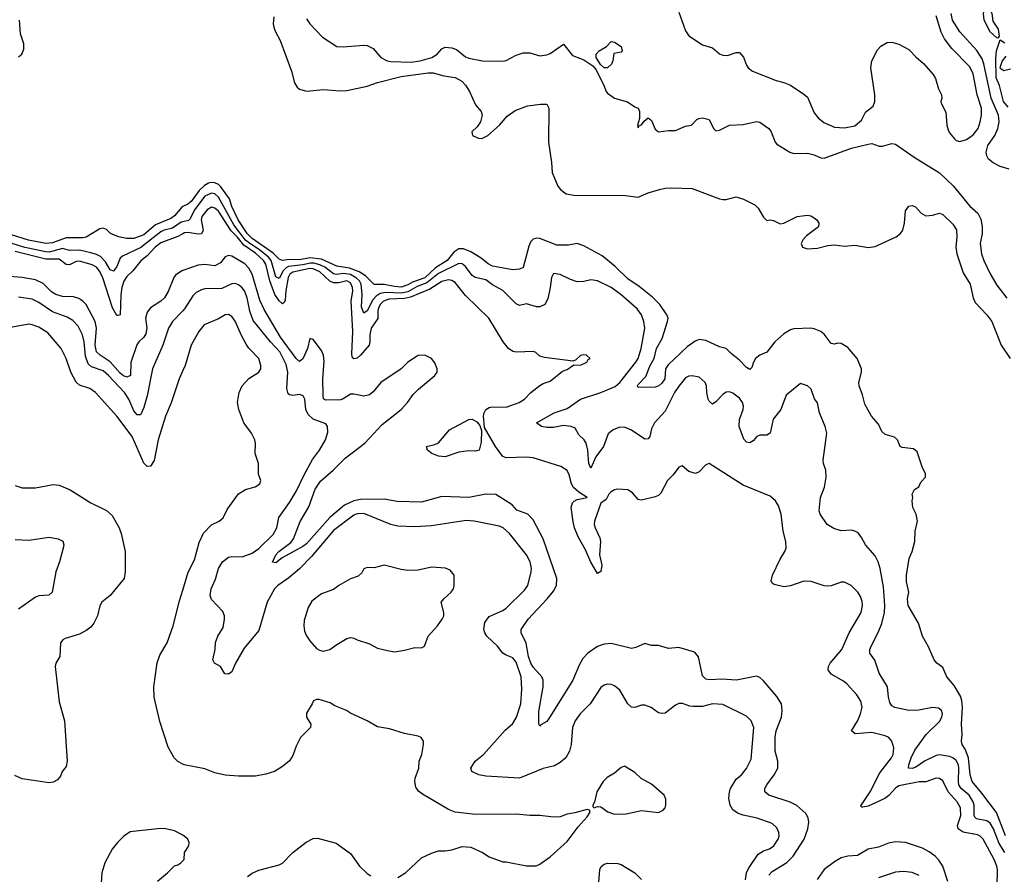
# Model space of a CAD drawing. Header units: inches. Extents: x 2001573 to 2220545, y 644482 to 846830.
# Tile 124 of 256: x 2089036 to 2094854, y 673682 to 678734. Entities that reach past the tile are written whole.
import ezdxf

# ---------------------------------------------------------------- set-up
doc = ezdxf.new("R2010")
doc.units = ezdxf.units.IN
doc.header["$MEASUREMENT"] = 0
doc.layers.add('C0687', color=7, linetype='Continuous')
doc.layers.add('C0697', color=7, linetype='Continuous')

msp = doc.modelspace()

# ---------------------------------------------------------------- linework, layer by layer
at = {"layer": 'C0687', "color": 5}
for points, elevation in [([(2089030, 678514), (2089049.3, 678530.7), (2089061.4, 678558.6), (2089061, 678590), (2089040.3, 678650), (2089034.8, 678730)], 240), ([(2090000, 677629.4), (2089993.7, 677626.3), (2089950, 677574.5), (2089930, 677559), (2089839.5, 677520.5), (2089770, 677462.6), (2089710, 677439.9), (2089670, 677439.6), (2089620.7, 677450), (2089573.6, 677470), (2089550, 677492.6), (2089530, 677500.9), (2089510, 677498.4), (2089430, 677448.6), (2089410, 677444), (2089310, 677443.4), (2089230, 677414.8), (2089190, 677411.5), (2089088.4, 677430), (2088950, 677473.8)], 240), ([(2090000, 677539.3), (2089990, 677536.9), (2089938.3, 677501.7), (2089890, 677489.4), (2089870, 677479.3), (2089752.8, 677387.2), (2089643.4, 677336.6), (2089630, 677324.5), (2089610, 677274.6), (2089590, 677247.7), (2089570, 677255.3), (2089542.8, 677302.8), (2089513, 677333), (2089490, 677345.8), (2089456.2, 677356.2), (2089390, 677371.7), (2089330, 677369), (2089290, 677380.5), (2089210, 677360.3), (2089190, 677360.6), (2089067.2, 677387.1), (2088915.2, 677435.2)], 260), ([(2090000, 677468.7), (2089970, 677452.8), (2089870, 677414), (2089837.4, 677390), (2089790, 677337.1), (2089751.5, 677308.5), (2089705.3, 677250), (2089670, 677215.9), (2089652.2, 677187.8), (2089640.2, 677150), (2089633.4, 677106.6), (2089630.4, 676989.6), (2089615.6, 676984.4), (2089610, 676985), (2089583.9, 677030), (2089527, 677207), (2089510, 677246.1), (2089490.4, 677270.4), (2089464.9, 677284.9), (2089390, 677305.5), (2089370, 677304.5), (2089330, 677284), (2089310, 677286.2), (2089270, 677319), (2089190, 677317.7), (2089010, 677362.7)], 280), ([(2090000, 677252), (2089994, 677250), (2089956.9, 677223.1), (2089946.5, 677210), (2089912.8, 677127.2), (2089891, 677090), (2089869.6, 677070.4), (2089810, 677030.7), (2089790, 677005.1), (2089780.4, 676970), (2089786.7, 676910), (2089782.4, 676877.6), (2089770, 676857.9), (2089739.4, 676830), (2089728.9, 676811.1), (2089692.6, 676707.4), (2089690.1, 676629.9), (2089670, 676619.9), (2089650, 676628.6), (2089630, 676645.2), (2089570.5, 676710.5), (2089510.9, 676750.9), (2089490.2, 676770.2), (2089482.3, 676810), (2089489.9, 676909.9), (2089482.8, 676950), (2089430, 677049.8), (2089410, 677069.8), (2089385.5, 677085.4), (2089354.9, 677094.9), (2089290, 677097.6), (2089250, 677108.4), (2089225.1, 677125.1), (2089174.6, 677174.6), (2089130, 677195.8), (2089050, 677209.3), (2088950, 677217.5)], 320), ([(2090000, 677013.7), (2089939.7, 676950), (2089915.5, 676910), (2089881.4, 676810), (2089821.7, 676670), (2089789.2, 676510), (2089770, 676440.5), (2089754.8, 676405.2), (2089750, 676398.7), (2089741.8, 676398.2), (2089730, 676398.2), (2089710, 676422), (2089681.7, 676490), (2089654.9, 676530), (2089561.9, 676630), (2089530, 676657.2), (2089461.5, 676681.5), (2089440.2, 676700.2), (2089424.3, 676744.3), (2089417.1, 676830), (2089407.8, 676870), (2089382.1, 676922.1), (2089350, 676956.5), (2089316, 676976), (2089230, 677007.2), (2089150, 677062.4), (2089110, 677081.5), (2089030, 677093.6)], 340), ([(2090000, 676659.2), (2089978.4, 676610), (2089931, 676469), (2089898.5, 676390), (2089855.2, 676250), (2089830, 676129), (2089810, 676094.5), (2089790, 676091.6), (2089770, 676112), (2089700.2, 676270), (2089609.8, 676390), (2089484, 676530), (2089450, 676553.1), (2089390, 676573.5), (2089370, 676591.2), (2089338.8, 676650), (2089310.9, 676730), (2089280.9, 676790), (2089202.3, 676882.3), (2089150, 676916.5), (2089110, 676930.9), (2089090, 676933.1), (2088950, 676908.3)], 360), ([(2089010, 675981), (2089050, 675967.3), (2089130, 675965.5), (2089234.2, 675985.9), (2089270, 675982.3), (2089333.9, 675953.9), (2089457.4, 675877.4), (2089550, 675831.9), (2089582, 675802), (2089624.6, 675730), (2089636.4, 675696.4), (2089658.9, 675590), (2089660.3, 675470), (2089653.4, 675430), (2089570, 675329.3), (2089520.7, 675290), (2089510, 675268.7), (2089496.4, 675210), (2089473.6, 675166.4), (2089456.4, 675143.6), (2089430, 675122.4), (2089390, 675101.3), (2089304.9, 675075.1), (2089292, 675068), (2089278, 675050), (2089274.4, 674970), (2089250.6, 674930), (2089246, 674910), (2089270, 674702), (2089301.6, 674590), (2089317.6, 674350), (2089310, 674319), (2089287.7, 674290), (2089277.1, 674262.9), (2089259.9, 674240.1), (2089233.7, 674226.3), (2089210, 674223.5), (2089050, 674247.1), (2089006.9, 674266.9)], 360), ([(2089010, 675661.5), (2089090, 675657.5), (2089210, 675675.3), (2089264.1, 675664.1), (2089290.4, 675650.4), (2089296.3, 675630), (2089293, 675610), (2089272.2, 675530), (2089250, 675469), (2089228.4, 675350), (2089208.9, 675331.2), (2089150, 675328.6), (2089130, 675320.4), (2089030.1, 675249.9)], 340), ([(2090000, 674333.2), (2089970, 674349.5), (2089949.6, 674370), (2089913.5, 674433.5), (2089864.4, 674584.4), (2089830.9, 674730), (2089828.7, 674790), (2089847.7, 674932.3), (2089863.5, 674976.5), (2089907, 675050), (2089943.5, 675150), (2089980.9, 675299.1), (2090000, 675362.2)], 360), ([(2090000, 673912.6), (2089950, 673939.5), (2089890, 673952), (2089850, 673951.8), (2089690, 673932.3), (2089652.5, 673907.5), (2089614, 673870), (2089582, 673830), (2089539.3, 673750), (2089521.6, 673690), (2089517.1, 673630)], 380), ([(2089850, 673641), (2089909.2, 673690.8), (2089950, 673732), (2089970, 673738), (2089988, 673750), (2090000, 673762)], 380)]:
    msp.add_lwpolyline(points, dxfattribs=dict(at, elevation=elevation))
at = {"layer": 'C0697', "color": 5}
for points, elevation in [([(2094815.3, 678624.7), (2094810, 678626), (2094770, 678662), (2094734.3, 678730), (2094729.7, 678770), (2094735.1, 678790), (2094726.9, 678810), (2094722.9, 678850), (2094730, 678862.8), (2094750, 678842), (2094779.5, 678770), (2094785.3, 678725.3), (2094817, 678677), (2094823.6, 678636.4)], 240), ([(2092510, 678448.6), (2092488.9, 678448.9), (2092468.7, 678468.7), (2092443, 678510), (2092441.6, 678530), (2092460.9, 678550), (2092504.2, 678575.8), (2092530, 678604.7), (2092550, 678601), (2092590, 678576), (2092596.3, 678550), (2092590, 678541.2), (2092546.4, 678533.6), (2092540.4, 678490), (2092533.1, 678470)], 260), ([(2091730, 676183), (2091690, 676184.4), (2091630, 676177.4), (2091550, 676149.9), (2091510, 676153.3), (2091471, 676170), (2091446.6, 676190), (2091440.5, 676210), (2091490, 676223), (2091510, 676233.4), (2091575.9, 676310), (2091690, 676370.7), (2091710, 676372.8), (2091736.9, 676356.9), (2091755, 676335), (2091765.2, 676305.2), (2091763.2, 676236.8), (2091750, 676189.5)], 280), ([(2091190, 675509), (2091130, 675493.2), (2091090, 675495.3), (2091070, 675488), (2091056.8, 675463.2), (2091035.9, 675444.1), (2090990, 675429), (2090921, 675390), (2090890, 675366), (2090819.5, 675340.5), (2090763.1, 675296.9), (2090739.9, 675260.1), (2090718, 675182), (2090715.6, 675150), (2090719.3, 675119.3), (2090730, 675090.8), (2090750, 675062), (2090790, 675016.3), (2090807.1, 675007.1), (2090830, 675001.6), (2090868.7, 675010), (2090910, 675040.7), (2090970, 675076), (2090990, 675081), (2091010, 675078.8), (2091030, 675067.3), (2091104, 675044), (2091150, 675018.8), (2091210, 675004), (2091250, 674997.3), (2091310, 675006.8), (2091370, 675022.8), (2091410, 675020.7), (2091428.7, 675030), (2091449.3, 675090), (2091504, 675150), (2091533.2, 675190), (2091542.7, 675210), (2091542.7, 675230), (2091526.6, 675290), (2091542, 675310), (2091585.6, 675350), (2091598.4, 675370), (2091603.7, 675390), (2091604, 675450), (2091580.2, 675480.2), (2091551.8, 675491.8), (2091470, 675497), (2091390, 675479.5), (2091330, 675478), (2091290, 675483.7)], 360), ([(2092610, 674320.9), (2092590, 674314), (2092550, 674279.5), (2092506.6, 674253.4), (2092484, 674230), (2092446.8, 674170), (2092431.6, 674108.4), (2092422, 674090), (2092422, 674082), (2092430, 674074), (2092450, 674082), (2092470, 674081), (2092512, 674052), (2092550, 674038.4), (2092620.1, 674039.9), (2092710, 674059.1), (2092810, 674046.8), (2092838.6, 674061.4), (2092850, 674074), (2092854, 674090), (2092852.9, 674127.1), (2092844, 674150), (2092770, 674215.6), (2092708.8, 674248.8), (2092670, 674282.9)], 360)]:
    msp.add_lwpolyline(points, close=True, dxfattribs=dict(at, elevation=elevation))
for points, elevation in [([(2092930, 678779.1), (2092970, 678668), (2092990, 678638.4), (2093070, 678585.5), (2093130, 678566.8), (2093170, 678531.3), (2093190, 678524.7), (2093218, 678522), (2093270, 678538.8), (2093290, 678538.8), (2093312.3, 678512.3), (2093330, 678464.7), (2093341, 678450), (2093366.8, 678430), (2093505.2, 678374.8), (2093550, 678363.1), (2093590, 678346.4), (2093670, 678294), (2093690, 678274.9), (2093730, 678182.4), (2093753.7, 678153.7), (2093786.8, 678126.8), (2093850, 678098.8), (2093910, 678093.5), (2093970, 678106.8), (2094010, 678139.6), (2094033.9, 678186.1), (2094078, 678222), (2094088.5, 678250), (2094088.7, 678290), (2094064.2, 678450), (2094070, 678491), (2094105.1, 678554.9), (2094123.5, 678576.5), (2094160.7, 678599.3), (2094190, 678600.4), (2094230, 678588.6), (2094290, 678557.6), (2094330, 678514.4), (2094375.6, 678475.6), (2094434, 678410), (2094446.2, 678386.2), (2094464.1, 678324.1), (2094482.8, 678290), (2094484.7, 678270), (2094478, 678250), (2094479.6, 678239.6), (2094507.7, 678187.7), (2094514.9, 678110), (2094521.8, 678081.8), (2094530, 678064.9), (2094558.4, 678030), (2094570, 678019.5), (2094590, 678013.7), (2094630, 678024.9), (2094670, 678052.3), (2094698.4, 678090), (2094711.7, 678130), (2094718, 678170), (2094717.9, 678210), (2094693.7, 678290), (2094670, 678413.6), (2094650, 678455.1), (2094542.9, 678562.9), (2094500.4, 678620.4), (2094480.5, 678660.5), (2094450, 678757)], 280), ([(2094882, 677850), (2094830, 677866.4), (2094787.3, 677887.3), (2094760.2, 677910), (2094749.5, 677929.5), (2094745.7, 677950), (2094756.4, 677990), (2094797.5, 678050), (2094815.6, 678090), (2094823.3, 678130), (2094819.4, 678170), (2094776.1, 678270), (2094732.9, 678472.9), (2094722.6, 678502.6), (2094691.2, 678551.2), (2094590, 678662.7), (2094547.5, 678730), (2094539.1, 678770)], 260), ([(2090538.3, 678750), (2090534.7, 678710), (2090538.6, 678690), (2090545.9, 678666), (2090575.8, 678610), (2090641.6, 678430), (2090660.7, 678360.6), (2090675.5, 678335.5), (2090690, 678322.7), (2090730, 678311.4), (2090830, 678321.8), (2090930, 678312.6), (2090970, 678314.6), (2091090, 678340.1), (2091150, 678361.7), (2091290, 678397.5), (2091450, 678420.4), (2091479.6, 678419.6), (2091542.1, 678402.1), (2091610, 678392.5), (2091648.4, 678370), (2091670, 678347.6), (2091693.5, 678310), (2091730, 678230.4), (2091763, 678190), (2091768.2, 678170), (2091758, 678130), (2091738.7, 678101.3), (2091707.3, 678070), (2091711, 678050), (2091750, 678030.5), (2091770, 678032.4), (2091802, 678050), (2091871.8, 678110), (2091916.9, 678163.1), (2091963.9, 678196.1), (2092036.4, 678223.6), (2092114.1, 678234.1), (2092150, 678234.4), (2092162.6, 678210), (2092161.3, 678010), (2092179, 677890), (2092182.6, 677830), (2092215.5, 677750), (2092232.4, 677730), (2092265.2, 677705.2), (2092310, 677696.6), (2092614.9, 677694.9), (2092690, 677685.3), (2092750, 677711), (2092815.6, 677730), (2092850, 677738.1), (2092890, 677740.1), (2093010, 677735.2), (2093170, 677674), (2093189.7, 677670.3), (2093210, 677670.3), (2093270, 677687), (2093312.8, 677672.8), (2093379.2, 677639.2), (2093399.6, 677619.6), (2093430, 677566), (2093450, 677547.3), (2093470, 677550.6), (2093490, 677546.8), (2093530, 677526), (2093550, 677530.8), (2093630, 677570.7), (2093690, 677577.3), (2093710, 677574), (2093730, 677562.8), (2093746, 677550), (2093758, 677530), (2093756, 677510), (2093684.7, 677455.3), (2093665, 677435), (2093652.8, 677410), (2093660.3, 677390), (2093690, 677380.1), (2093750, 677382.7), (2093810, 677398.1), (2093850, 677403.2), (2093910, 677394.6), (2093970, 677401.5), (2094050, 677386.9), (2094090, 677393.6), (2094215.1, 677450), (2094239.3, 677470), (2094253.3, 677490), (2094264.2, 677530), (2094270, 677604.7), (2094290, 677630.5), (2094310, 677635.5), (2094328.3, 677628.3), (2094362.8, 677590), (2094390, 677574.8), (2094430, 677577.3), (2094470, 677590.6), (2094490, 677582), (2094550, 677524.4), (2094571, 677491), (2094573, 677450), (2094567.5, 677390), (2094573, 677350), (2094610, 677237.4), (2094651.5, 677170), (2094670.2, 677090.2), (2094681.6, 677061.6), (2094750, 676988.8), (2094780.2, 676950), (2094835.1, 676810), (2094888, 676730)], 240), ([(2090730, 678738), (2090750, 678708.6), (2090825.3, 678630), (2090910, 678576.1), (2090947.5, 678572.5), (2091070, 678583.1), (2091090, 678581.3), (2091123.9, 678563.9), (2091170.5, 678510), (2091207.3, 678490), (2091230, 678485.6), (2091350, 678482.4), (2091402.4, 678490), (2091472.2, 678510), (2091502.2, 678530), (2091530, 678560.5), (2091550.7, 678570.7), (2091590, 678568), (2091617.5, 678557.5), (2091670, 678514.8), (2091690, 678506.4), (2091770.3, 678490.3), (2091891.3, 678488.7), (2091910, 678492.2), (2091970, 678524.4), (2092010, 678537), (2092050, 678538), (2092110, 678519.3), (2092150, 678525.7), (2092170, 678534.3), (2092250, 678588.4), (2092302.9, 678522.9), (2092370, 678496.9), (2092421.7, 678461.7), (2092439.4, 678439.4), (2092485.3, 678350), (2092500.4, 678310), (2092510, 678299.3), (2092550, 678270.3), (2092628, 678248), (2092670, 678218), (2092690, 678211.3), (2092697.3, 678190), (2092698.8, 678150), (2092686.8, 678110), (2092690, 678094), (2092694.6, 678105.4), (2092710, 678112), (2092725.2, 678134.8), (2092750, 678154), (2092770, 678138), (2092790, 678086), (2092810.7, 678070.7), (2092870, 678078.8), (2092910, 678078), (2092970, 678104.7), (2093006, 678110), (2093036.5, 678143.5), (2093049.5, 678150.5), (2093070, 678153.4), (2093110, 678142.8), (2093134.8, 678090), (2093150, 678077.3), (2093170, 678080.5), (2093230, 678110.5), (2093310, 678114.9), (2093390, 678132.7), (2093410, 678127.7), (2093462.8, 678090), (2093476.3, 678070), (2093500.4, 678010), (2093510, 677998), (2093587.3, 677950), (2093610, 677942.4), (2093690, 677945), (2093730, 677935.1), (2093770, 677917.9), (2093790, 677915.3), (2093950, 677975), (2094050, 677998.5), (2094070, 678001.8), (2094114.5, 677985.5), (2094133.8, 677986.2), (2094190, 678000.9), (2094210, 677997.4), (2094320.7, 677920.7), (2094470, 677828.3), (2094551.9, 677751.9), (2094650, 677631.6), (2094696.5, 677590), (2094715.1, 677555.1), (2094723.5, 677510), (2094722.5, 677470), (2094711.8, 677410), (2094718, 677350), (2094732.1, 677310), (2094770, 677232.2), (2094810, 677165.3), (2094867.7, 677087.7)], 260), ([(2094875.8, 678215.8), (2094848.1, 678250), (2094824.5, 678344.5), (2094806, 678390), (2094803.5, 678503.5), (2094807.2, 678550), (2094830, 678614), (2094857.1, 678597.1)], 240), ([(2094862.4, 678517.6), (2094841.3, 678490), (2094827.3, 678450), (2094850, 678434), (2094890, 678444)], 240), ([(2094859.7, 673910), (2094807.7, 674047.7), (2094721.7, 674161.7), (2094662.9, 674230), (2094652.3, 674270), (2094642.1, 674370), (2094621.6, 674421.6), (2094604.2, 674450), (2094600.5, 674470), (2094605.1, 674510), (2094601.2, 674570), (2094607.2, 674670), (2094602.5, 674710), (2094594.2, 674734.2), (2094557.2, 674797.2), (2094514.7, 674850), (2094490, 674905.2), (2094455.1, 674930), (2094439.6, 674950), (2094405.9, 675025.9), (2094369.7, 675089.7), (2094346.8, 675166.8), (2094286, 675270), (2094281.1, 675310), (2094289.7, 675350), (2094275.6, 675410), (2094276.4, 675450), (2094292, 675548), (2094309.7, 675590), (2094325.1, 675650), (2094327.3, 675710), (2094340.9, 675770), (2094333.2, 675810), (2094312.7, 675850), (2094309.4, 675890), (2094313.2, 675910), (2094309.3, 675930), (2094322.7, 675957.3), (2094348.4, 675971.6), (2094360.2, 675999.8), (2094388, 676030), (2094388, 676050), (2094368, 676090), (2094339, 676179), (2094316.4, 676196.4), (2094250, 676204), (2094238, 676210), (2094222, 676250), (2094205.6, 676265.6), (2094150, 676282.7), (2094130, 676299), (2094110, 676342), (2094069.7, 676389.7), (2094030, 676462), (2094016.6, 676516.6), (2093997, 676570), (2093994.5, 676590), (2094009.3, 676650), (2094009.4, 676670), (2093984.2, 676730), (2093930, 676796), (2093890, 676820.5), (2093870, 676822), (2093850, 676816), (2093830, 676819.3), (2093790, 676874.5), (2093769.7, 676889.7), (2093730, 676906), (2093710, 676909.7), (2093610, 676906.4), (2093590, 676900.7), (2093550, 676877), (2093497.8, 676830), (2093451.5, 676768.6), (2093410, 676749.9), (2093382.8, 676730), (2093371.5, 676710), (2093362.4, 676677.6), (2093350, 676665.4), (2093330, 676677.8), (2093290, 676721.4), (2093240.1, 676760.1), (2093210, 676790.7), (2093170, 676799), (2093090, 676837.2), (2093050, 676842.8), (2093026.6, 676833.4), (2092980.4, 676799.6), (2092866.8, 676693.2), (2092852, 676670), (2092847.1, 676610), (2092830, 676584.7), (2092812, 676570), (2092790, 676562.3), (2092690, 676559.3), (2092686, 676570), (2092690, 676578), (2092735.8, 676624.2), (2092761.4, 676690), (2092784.7, 676730), (2092798.4, 676790), (2092831.8, 676850), (2092864.6, 676950), (2092867.1, 676970), (2092859.8, 676990), (2092817.9, 677050), (2092774.3, 677094.3), (2092696.2, 677156.2), (2092630, 677201.4), (2092555, 677275), (2092477, 677337), (2092370, 677396.5), (2092330, 677410.6), (2092278.5, 677401.5), (2092210, 677401.6), (2092110, 677439.9), (2092090, 677442.2), (2092070, 677436.1), (2092057.2, 677422.8), (2092044.2, 677395.7), (2092011, 677269), (2091990, 677258.3), (2091950, 677254.7), (2091830, 677277.7), (2091804.2, 677290), (2091763.5, 677323.5), (2091701.6, 677361.6), (2091658.5, 677378.5), (2091630, 677378.6), (2091600.4, 677359.6), (2091562.7, 677310), (2091493.3, 677266.7), (2091430, 677207.2), (2091356.9, 677183.1), (2091330, 677167.3), (2091290, 677153.1), (2091250, 677155.8), (2091190, 677167.7), (2091130, 677169.3), (2091078.9, 677218.9), (2091042.6, 677242.6), (2090985.3, 677265.3), (2090910, 677276.6), (2090818.5, 677318.6), (2090750, 677325.5), (2090690, 677314.7), (2090630, 677315.4), (2090590, 677310.3), (2090570, 677319), (2090533.8, 677353.8), (2090410, 677440.9), (2090380.5, 677470), (2090327.7, 677550), (2090290.4, 677630), (2090275.7, 677675.6), (2090225.6, 677745.6), (2090210, 677760.3), (2090190, 677769.6), (2090170, 677772.1), (2090152.1, 677767.9), (2090127.3, 677752.7), (2090095.8, 677724.2), (2090050, 677659.5), (2090030, 677643.8), (2090000, 677629.4)], 240), ([(2094856.4, 673810), (2094823.5, 673863.5), (2094790, 673950.6), (2094770, 673984.6), (2094750, 673998.8), (2094689.9, 674009.9), (2094679.9, 674019.9), (2094674.9, 674030), (2094675.3, 674090), (2094669.6, 674110), (2094645.5, 674150), (2094598.4, 674190), (2094585.6, 674210), (2094582.1, 674230), (2094585.2, 674310), (2094582.1, 674330), (2094570, 674354.6), (2094550, 674370.8), (2094530, 674378.7), (2094470, 674389.1), (2094450, 674383.8), (2094382.6, 674350), (2094330, 674315), (2094310, 674306.9), (2094287.1, 674310), (2094288.9, 674328.9), (2094303.1, 674370), (2094324, 674416.1), (2094392.1, 674507.9), (2094470, 674585.7), (2094483.5, 674610), (2094488.2, 674630), (2094481.6, 674650), (2094464.7, 674664.7), (2094430, 674667.1), (2094348.3, 674651.7), (2094290.3, 674649.7), (2094207.1, 674667.1), (2094190, 674678.4), (2094177.6, 674697.6), (2094168.7, 674728.7), (2094163.5, 674790), (2094114.5, 674870), (2094088.4, 674948.4), (2094059.1, 674990), (2094059.8, 675010), (2094067.2, 675030), (2094108.9, 675111.1), (2094130, 675165.3), (2094144.9, 675230), (2094146.7, 675270), (2094140.4, 675380.4), (2094119.4, 675490), (2094107.7, 675530), (2094090, 675564.2), (2094033.5, 675630), (2094010, 675673.6), (2093990, 675699.7), (2093971.2, 675711.3), (2093950, 675715.5), (2093890, 675713), (2093845.6, 675725.6), (2093806, 675750), (2093765.2, 675810), (2093759.5, 675830), (2093768.5, 675910), (2093790.8, 675970), (2093801.2, 676030), (2093799.8, 676070), (2093785.1, 676110), (2093783, 676130), (2093805.1, 676290), (2093794.7, 676330), (2093762, 676410), (2093750, 676468), (2093732.5, 676492.5), (2093712, 676550), (2093690, 676569.3), (2093650, 676584), (2093564.9, 676515.1), (2093533.7, 676430), (2093487.9, 676372.1), (2093470.3, 676289.7), (2093450, 676278), (2093410, 676277.7), (2093390.7, 676270), (2093370, 676244.2), (2093350, 676233), (2093330, 676236.3), (2093314.4, 676254.4), (2093286.2, 676330), (2093288.2, 676370), (2093311.6, 676430), (2093312.5, 676450), (2093307.2, 676470), (2093290, 676497.4), (2093250, 676526.9), (2093230, 676533.3), (2093210, 676531.8), (2093190, 676518.2), (2093150, 676475.1), (2093130, 676462), (2093110, 676479.7), (2093104.8, 676490), (2093095.4, 676530), (2093094, 676570), (2093086, 676590), (2093050, 676620.7), (2093010, 676629.4), (2092990, 676627), (2092970, 676616.2), (2092930, 676568.1), (2092905.2, 676530), (2092850, 676419.7), (2092786.3, 676350), (2092770, 676316), (2092759.5, 676270), (2092750, 676256.2), (2092730, 676254.3), (2092650, 676307.2), (2092610, 676325.7), (2092576.3, 676323.7), (2092542, 676310), (2092513.7, 676286.3), (2092486.2, 676210), (2092440.3, 676150), (2092410, 676083.7), (2092399.7, 676110), (2092392.8, 676190), (2092383.9, 676230), (2092371, 676250), (2092340.3, 676280.3), (2092318.8, 676318.8), (2092295.3, 676330), (2092250, 676334.8), (2092190, 676322.8), (2092150, 676323.2), (2092119.3, 676330), (2092089.3, 676350), (2092194, 676410), (2092270, 676436), (2092350, 676491.2), (2092470, 676529.2), (2092554.1, 676565.9), (2092582.2, 676590), (2092676.7, 676710), (2092690, 676731.9), (2092707.9, 676790), (2092729.1, 676910), (2092724.2, 676950), (2092710, 676989.6), (2092684.6, 677024.6), (2092590, 677108.1), (2092530, 677151.1), (2092450, 677189.7), (2092410, 677195.1), (2092370, 677185.4), (2092330, 677184), (2092290, 677197.7), (2092230, 677226.6), (2092190, 677234), (2092178, 677210), (2092171.2, 677150), (2092155.8, 677084.2), (2092138, 677050), (2092110, 677035.6), (2092090, 677036.8), (2092030, 677053.5), (2091990, 677044.7), (2091970, 677053.3), (2091890, 677133.2), (2091830, 677165.6), (2091790, 677195.2), (2091727.7, 677210), (2091710, 677221.6), (2091670, 677275.3), (2091650, 677289.9), (2091630, 677291.7), (2091510, 677233.5), (2091441.9, 677178.1), (2091384.2, 677155.8), (2091330, 677125), (2091290, 677116.6), (2091198.8, 677121.2), (2091165.8, 677114.2), (2091141.5, 677098.5), (2091122, 677078), (2091090, 677013.3), (2091070, 676999.2), (2091056.7, 677036.7), (2091060.1, 677110), (2091053.2, 677170), (2091043.1, 677190), (2091026.5, 677206.5), (2090990, 677227), (2090950, 677233.2), (2090906.6, 677226.6), (2090890, 677232), (2090838.9, 677270), (2090810, 677284.5), (2090774, 677294), (2090754.1, 677294.1), (2090710, 677284.2), (2090625.3, 677274.7), (2090610, 677267.4), (2090592.3, 677250), (2090570, 677203.5), (2090550, 677213.6), (2090522.3, 677310), (2090505.6, 677330), (2090453.4, 677373.4), (2090395.3, 677410), (2090370, 677431.3), (2090301.8, 677521.8), (2090210, 677684.7), (2090190, 677703.9), (2090170, 677707.6), (2090129.7, 677690), (2090069.2, 677610), (2090042.6, 677557.4), (2090032.7, 677547.3), (2090000, 677539.3)], 260), ([(2094811.8, 673610), (2094812.6, 673710), (2094809.9, 673730), (2094793.3, 673770), (2094728, 673890), (2094710, 673907.2), (2094694.7, 673914.7), (2094610, 673931.3), (2094581.4, 673950), (2094576.4, 673970), (2094596.3, 674030), (2094594.2, 674074.2), (2094575.9, 674110), (2094522.2, 674170), (2094490, 674234), (2094470, 674248.6), (2094450, 674250.8), (2094390, 674228.3), (2094350, 674228), (2094230, 674204.1), (2094210, 674191), (2094171.8, 674148.2), (2094147, 674130), (2094050, 674084.3), (2094018, 674078), (2094010, 674079.3), (2094006.4, 674086.4), (2094060.4, 674170), (2094118, 674282), (2094186.6, 674370), (2094197, 674390), (2094201.8, 674430), (2094188.7, 674470), (2094171.1, 674490), (2094150, 674501), (2094070, 674520.2), (2093972.7, 674512.7), (2093950, 674529.6), (2093988.8, 674591.3), (2094004.9, 674630), (2094013.1, 674670), (2094005.7, 674705.7), (2093983.1, 674743.1), (2093926.1, 674806.1), (2093904.4, 674824.4), (2093830, 674865.3), (2093813.3, 674890), (2093815.5, 674910), (2093824.8, 674930), (2093893.5, 675010), (2093937.6, 675110), (2094008.6, 675230), (2094016.4, 675270), (2094014.6, 675294.6), (2094004.7, 675324.7), (2093987.8, 675350), (2093948.8, 675388.8), (2093910, 675408.1), (2093890, 675409.7), (2093830, 675386.9), (2093810, 675385.1), (2093790, 675386.6), (2093712, 675412), (2093670, 675415.1), (2093590, 675386.6), (2093550, 675381.3), (2093494.3, 675394.3), (2093482, 675402), (2093475.9, 675415.9), (2093483.5, 675450), (2093530, 675545.3), (2093557.2, 675590), (2093563.8, 675610), (2093562.9, 675650), (2093547.2, 675710), (2093535.8, 675810), (2093520.4, 675860.4), (2093501.6, 675890), (2093470, 675916.3), (2093310, 675982.6), (2093110, 676111.3), (2093090, 676102), (2093050, 676060.4), (2093030, 676051.2), (2092990, 676062.9), (2092950, 676097), (2092930, 676089.6), (2092896.8, 676043.2), (2092863.7, 676010), (2092825.1, 675934.9), (2092810, 675922), (2092790, 675913.7), (2092710, 675893.5), (2092690, 675897.7), (2092656.9, 675936.9), (2092630, 675953.8), (2092570, 675957.8), (2092550, 675954), (2092530, 675943.5), (2092517.4, 675930), (2092502, 675898), (2092470, 675875.3), (2092431.7, 675770), (2092431, 675750), (2092436.3, 675730), (2092464.8, 675670), (2092467.5, 675650), (2092462.6, 675570), (2092476.3, 675510), (2092470, 675472.3), (2092450, 675459.5), (2092410, 675527.2), (2092380.1, 675600.1), (2092336.6, 675676.6), (2092314.3, 675730), (2092305.4, 675765.4), (2092295.2, 675850), (2092302.2, 675877.8), (2092311.5, 675888.5), (2092330, 675898.4), (2092389.3, 675910), (2092339.9, 675939.9), (2092308.9, 675968.8), (2092297.2, 675990), (2092282.5, 676042.6), (2092269.9, 676069.9), (2092233.3, 676093.3), (2092070, 676144.6), (2092030, 676147.7), (2091910, 676143.4), (2091890, 676152.4), (2091847.3, 676210), (2091782.9, 676322.9), (2091777.2, 676390), (2091780.7, 676410), (2091790.8, 676429.2), (2091810, 676441.6), (2091830, 676444.4), (2091910, 676443.2), (2091987.8, 676470), (2092018, 676490), (2092057, 676530), (2092110, 676570.6), (2092130, 676583), (2092170, 676597.3), (2092244.1, 676655.9), (2092270, 676666.8), (2092310, 676694), (2092350, 676692), (2092388, 676710), (2092395.3, 676724.7), (2092406, 676730), (2092386, 676750), (2092370, 676752.7), (2092350, 676748.7), (2092319.8, 676720.2), (2092304.7, 676715.3), (2092137.5, 676737.5), (2092110, 676745.2), (2092086, 676766), (2092071.9, 676771.9), (2091970, 676768.4), (2091950, 676772.4), (2091923.5, 676790), (2091892.6, 676830), (2091807.4, 676970), (2091670, 677103.5), (2091610, 677179.4), (2091590, 677192.3), (2091570, 677195), (2091530, 677186.5), (2091458.9, 677141.1), (2091345.9, 677094.1), (2091310, 677086.6), (2091218, 677082), (2091186.5, 677070), (2091168.1, 677051.9), (2091156.4, 677030), (2091151.9, 677010), (2091152, 676968), (2091113.3, 676910), (2091104.1, 676870), (2091105.9, 676830), (2091100.3, 676810), (2091050, 676749.8), (2091030, 676732.5), (2091010, 676728.7), (2091001.4, 676741.4), (2090998.9, 676758.9), (2091003.8, 676890), (2090994.9, 677070), (2091004.2, 677130), (2091003.1, 677150), (2090990, 677179), (2090970, 677190.5), (2090922.4, 677177.6), (2090890, 677178.5), (2090869.1, 677189), (2090810, 677243.8), (2090770, 677261.2), (2090750, 677262.2), (2090650, 677240.3), (2090631.9, 677230), (2090622.6, 677210), (2090607.9, 677130), (2090605, 677075), (2090599, 677061), (2090590, 677054), (2090570, 677072.2), (2090544.4, 677110), (2090514.7, 677190), (2090490, 677287.9), (2090477.6, 677310), (2090430, 677353.6), (2090360.2, 677400.2), (2090321.6, 677450), (2090285.6, 677485.6), (2090210, 677601.1), (2090190, 677619.9), (2090170, 677626), (2090143.1, 677610), (2090113.1, 677570), (2090108.4, 677550), (2090120.5, 677490), (2090111.4, 677468.6), (2090090, 677465.2), (2090030, 677476.1), (2090010, 677474), (2090000, 677468.7)], 280), ([(2093463, 673677), (2093482.1, 673697.9), (2093569, 673751), (2093606, 673790), (2093671.1, 673890), (2093693.1, 673950), (2093699.4, 673990), (2093695.4, 674015.4), (2093681.1, 674041.1), (2093627.9, 674087.9), (2093587.7, 674107.7), (2093462, 674150), (2093438.5, 674170), (2093439.3, 674190), (2093449.8, 674210), (2093493.8, 674270), (2093514.6, 674310), (2093516.5, 674350), (2093499.1, 674410), (2093498.9, 674490), (2093506.3, 674530), (2093536.2, 674610), (2093542, 674650), (2093536.8, 674690), (2093510, 674734), (2093430, 674826.6), (2093410, 674844.5), (2093390, 674854), (2093270.9, 674829.1), (2093185, 674835), (2093110.9, 674830.9), (2093090, 674835.4), (2093070, 674856), (2093046.6, 674966.6), (2093030, 674989.6), (2093016.3, 674996.3), (2092930, 675022), (2092870, 675017.6), (2092810, 675034.7), (2092770, 675033.6), (2092730, 675047.3), (2092677.2, 675022.9), (2092650, 675017.7), (2092530, 675045.8), (2092490, 675041.8), (2092450, 675028.6), (2092392, 674990), (2092363.1, 674956.9), (2092341.6, 674918.4), (2092303.5, 674830), (2092170, 674614.3), (2092150, 674585.1), (2092115.3, 674564.7), (2092110, 674557.2), (2092102.9, 674570), (2092103.8, 674643.8), (2092129.9, 674790), (2092129.9, 674830), (2092121.6, 674850), (2092070, 674906.3), (2092056.2, 674930), (2092042.9, 674970), (2092029, 675049), (2091998.9, 675110), (2091998.9, 675130), (2092039.8, 675190), (2092152.8, 675310), (2092190, 675356), (2092207.9, 675390), (2092210.7, 675430), (2092130, 675666), (2092070, 675778), (2092038, 675810), (2091973.8, 675833.8), (2091946, 675866), (2091850, 675927.2), (2091790, 675928.1), (2091690, 675909.9), (2091530, 675915.6), (2091410, 675882.7), (2091266.5, 675886.5), (2091190, 675899), (2091050, 675896.9), (2091010, 675889.6), (2090955.8, 675864.2), (2090868.7, 675791.3), (2090730, 675635.7), (2090710, 675618.8), (2090586.6, 675553.4), (2090550, 675523), (2090530, 675528), (2090549.8, 675570), (2090568, 675590), (2090637.4, 675642.6), (2090654.9, 675665.1), (2090692.7, 675767.3), (2090745, 675855), (2090782.2, 675957.8), (2090813.2, 676006.8), (2090889, 676070), (2090958.8, 676141.2), (2091075, 676230), (2091178.2, 676341.8), (2091290, 676428.7), (2091328, 676470), (2091362, 676518), (2091393.3, 676550), (2091489.7, 676630), (2091502, 676650), (2091503, 676670), (2091490, 676706), (2091470, 676731.6), (2091430, 676751.6), (2091390, 676749.4), (2091330, 676709.6), (2091290.2, 676669.8), (2091170.4, 676590), (2091125.5, 676534.5), (2091103.3, 676516.7), (2091070, 676507.7), (2091010, 676520.5), (2090990, 676519.9), (2090947.9, 676492.1), (2090932.9, 676487.1), (2090843.6, 676483.7), (2090832.2, 676492.2), (2090829.5, 676509.5), (2090826.8, 676610), (2090835.8, 676715.8), (2090831.1, 676751.1), (2090818.8, 676778.8), (2090770, 676842.7), (2090750, 676849.2), (2090736.5, 676790), (2090710, 676728.6), (2090690, 676713.8), (2090670, 676730.6), (2090576.9, 676856.9), (2090480.7, 677020.7), (2090456.1, 677076.1), (2090410, 677228.8), (2090390, 677265.6), (2090366.2, 677290), (2090290, 677336.2), (2090270, 677340.2), (2090250, 677332.3), (2090223.1, 677297), (2090190, 677279.1), (2090130, 677287.2), (2090090, 677282.4), (2090000, 677252)], 320), ([(2093323.8, 673650), (2093330.5, 673690), (2093342.8, 673717.2), (2093399.8, 673800.2), (2093430, 673821.5), (2093466.7, 673833.3), (2093492.6, 673850), (2093517.7, 673890), (2093523.1, 673910), (2093521.7, 673930), (2093510, 673957), (2093482, 673982), (2093393.7, 674013.7), (2093310.8, 674030.8), (2093281.8, 674041.8), (2093250, 674064.1), (2093233.8, 674090), (2093226.6, 674130), (2093229.2, 674170), (2093236.5, 674190), (2093270, 674244.9), (2093300.5, 674270), (2093330, 674306.7), (2093357.3, 674362.7), (2093374.5, 674550), (2093357.6, 674590), (2093330, 674617.6), (2093190, 674684.8), (2093130, 674689.8), (2093070, 674674.8), (2093013.6, 674673.6), (2092995.3, 674675.3), (2092952.3, 674692.3), (2092930, 674691.2), (2092910, 674681.3), (2092850, 674634.5), (2092830, 674632), (2092810, 674637), (2092767.7, 674667.7), (2092730, 674682.2), (2092710, 674681.5), (2092670, 674668.3), (2092650, 674669.6), (2092629.6, 674690), (2092582.9, 674770), (2092550, 674795.6), (2092530, 674804.2), (2092510, 674806.3), (2092490, 674800.5), (2092470, 674786), (2092406.7, 674690), (2092348.1, 674630), (2092317.2, 674590), (2092302.3, 674550), (2092293.8, 674450), (2092284.1, 674410), (2092262.4, 674370), (2092230, 674342), (2092196.1, 674323.9), (2092130, 674307.5), (2091988.8, 674251.3), (2091790, 674263.1), (2091749.3, 674270), (2091707.6, 674290), (2091701.3, 674310), (2091728.3, 674350), (2091776.3, 674390), (2091905.3, 674534.7), (2091950, 674572.7), (2091971.7, 674610), (2091996.8, 674690), (2092003.7, 674776.3), (2091999.8, 674850), (2091970, 674936), (2091950, 674960.8), (2091910, 674976.4), (2091891.5, 674990), (2091858.3, 675030), (2091796.9, 675090), (2091783.9, 675110), (2091779.2, 675130), (2091784.7, 675170), (2091810, 675206.4), (2091890, 675242), (2091910, 675255.3), (2092019.1, 675360.9), (2092037.7, 675390), (2092058.8, 675470), (2092060.2, 675490), (2092052.7, 675530), (2092029.8, 675570), (2091930, 675697.4), (2091892.7, 675730), (2091870, 675739.6), (2091722, 675770), (2091673.4, 675773.4), (2091470, 675741.6), (2091370, 675735.2), (2091270, 675740.5), (2091230, 675750.6), (2091070, 675814.5), (2091030, 675813.1), (2091010, 675804.6), (2090890, 675713.6), (2090759.6, 675560.4), (2090690, 675488.2), (2090626.1, 675433.9), (2090562.2, 675390), (2090542.5, 675370), (2090499.4, 675290), (2090450, 675123.7), (2090362, 675018), (2090310.5, 674930), (2090290, 674879), (2090270, 674866), (2090247.5, 674867.5), (2090222, 674910), (2090188, 674930), (2090177.2, 674950), (2090192, 675010), (2090192.5, 675052.5), (2090207.8, 675090), (2090238.2, 675141.8), (2090247.1, 675190), (2090245.4, 675210), (2090235.7, 675235.7), (2090170, 675306), (2090160.8, 675330), (2090167.3, 675370), (2090194, 675426), (2090211.8, 675490), (2090235.4, 675530), (2090270, 675555.8), (2090290, 675559.7), (2090350, 675558.5), (2090410, 675580.9), (2090450, 675608.2), (2090534.3, 675690), (2090555.4, 675730), (2090567.8, 675792.1), (2090630, 675879.7), (2090672, 675948), (2090716.4, 676043.6), (2090766.5, 676133.5), (2090807.4, 676190), (2090843, 676250), (2090855.9, 676295.9), (2090854.5, 676330), (2090844.4, 676344.4), (2090770, 676372.1), (2090740.2, 676400.2), (2090726, 676430), (2090720.5, 676490), (2090710.8, 676510.8), (2090690, 676517.4), (2090650, 676512.2), (2090630, 676515.4), (2090622.8, 676522.9), (2090614.2, 676554.2), (2090620.8, 676650), (2090610, 676696.4), (2090572.6, 676770), (2090517.7, 676830), (2090416, 676956), (2090395.6, 677010), (2090380.1, 677090), (2090363.6, 677130), (2090350, 677149), (2090330, 677165.7), (2090310, 677173.5), (2090290, 677173.3), (2090230, 677145.4), (2090130, 677143.2), (2090110, 677137.3), (2090079.8, 677120.2), (2090058.8, 677101.2), (2090010, 677024.2), (2090000, 677013.7)], 340), ([(2090000, 675362.2), (2090032.1, 675467.9), (2090070, 675541), (2090096.6, 675643.4), (2090122.3, 675697.7), (2090170, 675748.7), (2090214, 675770), (2090239.3, 675790), (2090261.2, 675838.8), (2090329.7, 675930.3), (2090370, 675957.1), (2090426.8, 675973.2), (2090455.3, 675990), (2090462, 676010), (2090447.2, 676047.2), (2090447.8, 676110), (2090428.2, 676170), (2090429.7, 676230), (2090425.4, 676250), (2090406.6, 676290), (2090360.4, 676350), (2090330.8, 676430), (2090323.5, 676470), (2090333.1, 676530), (2090351.1, 676570), (2090390, 676611.9), (2090449.4, 676650), (2090460.7, 676670), (2090461.3, 676690), (2090448.3, 676730), (2090391.1, 676791.1), (2090375, 676815), (2090346.9, 676866.9), (2090310, 676952.2), (2090290, 676979.3), (2090270, 676990.8), (2090250, 676989.8), (2090210, 676964.8), (2090126, 676930), (2090094.9, 676890), (2090050.2, 676809.8), (2090013.6, 676690), (2090000, 676659.2)], 360), ([(2091270, 673662.8), (2091315.3, 673690), (2091410, 673778.8), (2091470, 673806.8), (2091510, 673820.7), (2091550, 673820.7), (2091590, 673826.8), (2091650, 673847.3), (2091702, 673842), (2091770.7, 673810.7), (2091810, 673786), (2091890, 673756), (2091910, 673756), (2092030, 673731.3), (2092088.4, 673731.6), (2092110, 673742), (2092170, 673784.7), (2092270, 673876), (2092336.5, 673963.5), (2092390, 674022), (2092406, 674050), (2092402, 674062), (2092390, 674066), (2092315.3, 674044.7), (2092270, 674037.2), (2092230, 674022.7), (2092190, 674019.3), (2092110, 674029.3), (2092050, 674029.3), (2091970, 674037.2), (2091730, 674035.1), (2091610, 674049.3), (2091570, 674065.2), (2091415.6, 674155.6), (2091393.5, 674173.5), (2091377.4, 674197.4), (2091371.5, 674230), (2091373.6, 674250), (2091394.5, 674310), (2091396, 674350), (2091412.7, 674390), (2091422, 674450), (2091422, 674470), (2091409, 674490), (2091390, 674499.5), (2091310, 674514.5), (2091221.5, 674541.5), (2091150, 674554), (2091090, 674589.2), (2090990, 674634), (2090968, 674650), (2090898, 674678), (2090870, 674695.3), (2090805.4, 674714.6), (2090790, 674715.3), (2090771.6, 674708.4), (2090764.7, 674690), (2090730, 674635.3), (2090730.8, 674610), (2090756, 674570), (2090754.8, 674550), (2090695.5, 674490), (2090670, 674439), (2090650, 674384), (2090630, 674353.2), (2090590, 674319.5), (2090541, 674290), (2090490, 674273.6), (2090430, 674263), (2090330, 674261.7), (2090250, 674268.1), (2090190, 674282.4), (2090130, 674305.1), (2090008.5, 674328.6), (2090000, 674333.2)], 360), ([(2090000, 673762), (2090008, 673770), (2090009.2, 673810), (2090036, 673850), (2090037, 673870), (2090029.4, 673890), (2090008.2, 673908.2), (2090000, 673912.6)], 380), ([(2090381.6, 673670), (2090410, 673688.8), (2090450, 673706), (2090570, 673738.8), (2090590, 673748.8), (2090649.8, 673810.2), (2090728.8, 673871.2), (2090770, 673893.4), (2090795.6, 673895.6), (2090905.3, 673865.3), (2090990, 673804.9), (2091043.8, 673730), (2091090, 673686.8), (2091110, 673674)], 360), ([(2094520.5, 673640.5), (2094489.9, 673729.9), (2094466.1, 673766.1), (2094444.1, 673790), (2094410, 673815.4), (2094370, 673836.8), (2094270, 673869.8), (2094210, 673873.6), (2094170, 673866), (2094110, 673842), (2094048.4, 673831.6), (2093987.1, 673792.9), (2093929.9, 673789.9), (2093890, 673779.3), (2093850, 673756.7), (2093789, 673711), (2093748.5, 673651.5)], 320), ([(2092455.5, 673610), (2092464.1, 673710), (2092472.7, 673727.3), (2092490, 673742.6), (2092510, 673747.6), (2092570, 673746.4), (2092590, 673739.3), (2092670, 673691.7), (2092710, 673652.2)], 340), ([(2094350, 673674.2), (2094310, 673693.2), (2094257.9, 673697.9), (2094210, 673695.2), (2094110, 673661.6)], 340)]:
    msp.add_lwpolyline(points, dxfattribs=dict(at, elevation=elevation))

doc.saveas('drawing.dxf')
